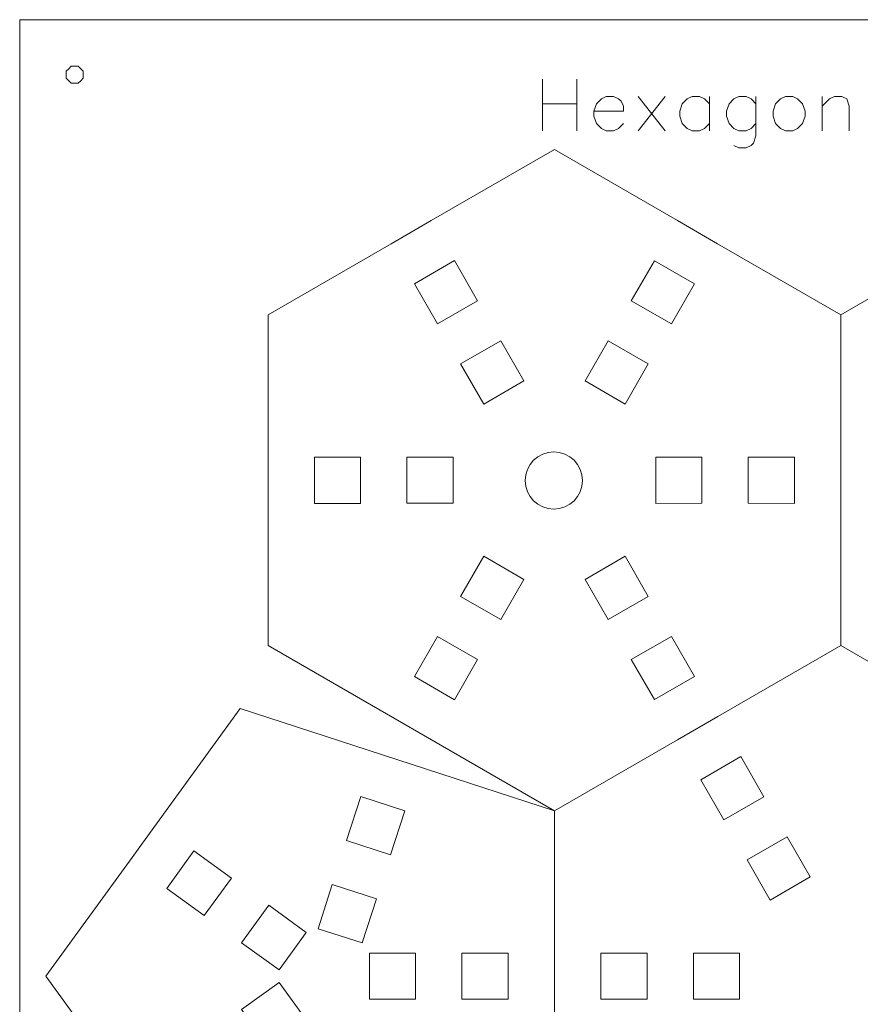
# Model space of a CAD drawing. Header units: millimetres. Extents: x -153 to 179, y -214 to 212.
# Tile 7 of 33: x -153 to -99, y 4 to 68. Entities that reach past the tile are written whole.
import ezdxf
from ezdxf.lldxf.tags import DXFTag

# ---------------------------------------------------------------- set-up
doc = ezdxf.new("R2010")
doc.units = ezdxf.units.MM
doc.header["$MEASUREMENT"] = 0
doc.layers.add('Layer 1', color=7, linetype='Continuous')
tags = doc.linetypes.add('New Line12', pattern=[1.5, 1, -0.5]).pattern_tags.tags
tags[6:7] = [DXFTag(74, 4), DXFTag(75, 0), DXFTag(340, '0'), DXFTag(46, 1.0), DXFTag(50, 0.0), DXFTag(44, 0.0), DXFTag(45, 0.0)]
tags[4:5] = [DXFTag(74, 4), DXFTag(75, 0), DXFTag(340, '0'), DXFTag(46, 1.0), DXFTag(50, 0.0), DXFTag(44, 0.0), DXFTag(45, 0.0)]
tags = doc.linetypes.add('New Line21', pattern=[1.5, 1, -0.5]).pattern_tags.tags
tags[6:7] = [DXFTag(74, 4), DXFTag(75, 0), DXFTag(340, '0'), DXFTag(46, 1.0), DXFTag(50, 0.0), DXFTag(44, 0.0), DXFTag(45, 0.0)]
tags[4:5] = [DXFTag(74, 4), DXFTag(75, 0), DXFTag(340, '0'), DXFTag(46, 1.0), DXFTag(50, 0.0), DXFTag(44, 0.0), DXFTag(45, 0.0)]
tags = doc.linetypes.add('New Line29', pattern=[1.5, 1, -0.5]).pattern_tags.tags
tags[6:7] = [DXFTag(74, 4), DXFTag(75, 0), DXFTag(340, '0'), DXFTag(46, 1.0), DXFTag(50, 0.0), DXFTag(44, 0.0), DXFTag(45, 0.0)]
tags[4:5] = [DXFTag(74, 4), DXFTag(75, 0), DXFTag(340, '0'), DXFTag(46, 1.0), DXFTag(50, 0.0), DXFTag(44, 0.0), DXFTag(45, 0.0)]
tags = doc.linetypes.add('New Line3', pattern=[1.5, 1, -0.5]).pattern_tags.tags
tags[6:7] = [DXFTag(74, 4), DXFTag(75, 0), DXFTag(340, '0'), DXFTag(46, 1.0), DXFTag(50, 0.0), DXFTag(44, 0.0), DXFTag(45, 0.0)]
tags[4:5] = [DXFTag(74, 4), DXFTag(75, 0), DXFTag(340, '0'), DXFTag(46, 1.0), DXFTag(50, 0.0), DXFTag(44, 0.0), DXFTag(45, 0.0)]
tags = doc.linetypes.add('New Line30', pattern=[1.5, 1, -0.5]).pattern_tags.tags
tags[6:7] = [DXFTag(74, 4), DXFTag(75, 0), DXFTag(340, '0'), DXFTag(46, 1.0), DXFTag(50, 0.0), DXFTag(44, 0.0), DXFTag(45, 0.0)]
tags[4:5] = [DXFTag(74, 4), DXFTag(75, 0), DXFTag(340, '0'), DXFTag(46, 1.0), DXFTag(50, 0.0), DXFTag(44, 0.0), DXFTag(45, 0.0)]
tags = doc.linetypes.add('New Line4', pattern=[1.5, 1, -0.5]).pattern_tags.tags
tags[6:7] = [DXFTag(74, 4), DXFTag(75, 0), DXFTag(340, '0'), DXFTag(46, 1.0), DXFTag(50, 0.0), DXFTag(44, 0.0), DXFTag(45, 0.0)]
tags[4:5] = [DXFTag(74, 4), DXFTag(75, 0), DXFTag(340, '0'), DXFTag(46, 1.0), DXFTag(50, 0.0), DXFTag(44, 0.0), DXFTag(45, 0.0)]
tags = doc.linetypes.add('New Line9', pattern=[1.5, 1, -0.5]).pattern_tags.tags
tags[6:7] = [DXFTag(74, 4), DXFTag(75, 0), DXFTag(340, '0'), DXFTag(46, 1.0), DXFTag(50, 0.0), DXFTag(44, 0.0), DXFTag(45, 0.0)]
tags[4:5] = [DXFTag(74, 4), DXFTag(75, 0), DXFTag(340, '0'), DXFTag(46, 1.0), DXFTag(50, 0.0), DXFTag(44, 0.0), DXFTag(45, 0.0)]

msp = doc.modelspace()

# ---------------------------------------------------------------- linework, layer by layer
at = {"layer": 'Layer 1', "color": 1, "lineweight": 9}
msp.add_ellipse((-118.5535, 37.8517), major_axis=(0, 1.8571), ratio=1, dxfattribs=at)
for points, knots in [([(-153.1707, 67.7185), (-153.1707, 67.7185), (-28.1707, 67.7185), (-28.1707, 67.7185), (-28.1707, 67.7185), (-28.1707, 67.7185), (-28.1707, -57.2815), (-28.1707, -57.2815), (-28.1707, -57.2815), (-28.1707, -57.2815), (-153.1707, -57.2815), (-153.1707, -57.2815), (-153.1707, -57.2815), (-153.1707, -57.2815), (-153.1707, 67.7185), (-153.1707, 67.7185)], [0, 0, 0, 0, 0.2, 0.2, 0.2, 0.2, 0.4, 0.4, 0.4, 0.4, 0.6, 0.6, 0.6, 0.6, 1, 1, 1, 1]), ([(-150.1492, 63.9191), (-150.1492, 63.9191), (-150.1492, 64.147), (-150.1492, 64.147), (-150.1492, 64.147), (-150.1492, 64.147), (-150.1492, 64.3748), (-150.1492, 64.3748), (-150.1492, 64.3748), (-150.1492, 64.3748), (-149.9881, 64.5359), (-149.9881, 64.5359), (-149.9881, 64.5359), (-149.9881, 64.5359), (-149.8271, 64.697), (-149.8271, 64.697), (-149.8271, 64.697), (-149.8271, 64.697), (-149.5992, 64.697), (-149.5992, 64.697), (-149.5992, 64.697), (-149.5992, 64.697), (-149.3714, 64.697), (-149.3714, 64.697), (-149.3714, 64.697), (-149.3714, 64.697), (-149.2103, 64.5359), (-149.2103, 64.5359), (-149.2103, 64.5359), (-149.2103, 64.5359), (-149.0492, 64.3748), (-149.0492, 64.3748), (-149.0492, 64.3748), (-149.0492, 64.3748), (-149.0492, 64.147), (-149.0492, 64.147), (-149.0492, 64.147), (-149.0492, 64.147), (-149.0492, 63.9191), (-149.0492, 63.9191), (-149.0492, 63.9191), (-149.0492, 63.9191), (-149.2103, 63.7581), (-149.2103, 63.7581), (-149.2103, 63.7581), (-149.2103, 63.7581), (-149.3714, 63.597), (-149.3714, 63.597), (-149.3714, 63.597), (-149.3714, 63.597), (-149.5992, 63.597), (-149.5992, 63.597), (-149.5992, 63.597), (-149.5992, 63.597), (-149.8271, 63.597), (-149.8271, 63.597), (-149.8271, 63.597), (-149.8271, 63.597), (-149.9881, 63.7581), (-149.9881, 63.7581), (-149.9881, 63.7581), (-149.9881, 63.7581), (-150.1492, 63.9191), (-150.1492, 63.9191)], [0, 0, 0, 0, 0.0588235, 0.0588235, 0.0588235, 0.0588235, 0.1176471, 0.1176471, 0.1176471, 0.1176471, 0.1764706, 0.1764706, 0.1764706, 0.1764706, 0.2352941, 0.2352941, 0.2352941, 0.2352941, 0.2941176, 0.2941176, 0.2941176, 0.2941176, 0.3529412, 0.3529412, 0.3529412, 0.3529412, 0.4117647, 0.4117647, 0.4117647, 0.4117647, 0.4705882, 0.4705882, 0.4705882, 0.4705882, 0.5294118, 0.5294118, 0.5294118, 0.5294118, 0.5882353, 0.5882353, 0.5882353, 0.5882353, 0.6470588, 0.6470588, 0.6470588, 0.6470588, 0.7058824, 0.7058824, 0.7058824, 0.7058824, 0.7647059, 0.7647059, 0.7647059, 0.7647059, 0.8235294, 0.8235294, 0.8235294, 0.8235294, 0.8823529, 0.8823529, 0.8823529, 0.8823529, 1, 1, 1, 1]), ([(-126.0914, 48.0038), (-126.0914, 48.0038), (-123.4933, 49.5038), (-123.4933, 49.5038), (-123.4933, 49.5038), (-123.4933, 49.5038), (-124.9933, 52.1018), (-124.9933, 52.1018), (-124.9933, 52.1018), (-124.9933, 52.1018), (-127.5914, 50.6018), (-127.5914, 50.6018), (-127.5914, 50.6018), (-127.5914, 50.6018), (-126.0914, 48.0038), (-126.0914, 48.0038)], [0, 0, 0, 0, 0.2, 0.2, 0.2, 0.2, 0.4, 0.4, 0.4, 0.4, 0.6, 0.6, 0.6, 0.6, 1, 1, 1, 1]), ([(-113.5306, 49.5022), (-113.5306, 49.5022), (-110.9325, 48.0022), (-110.9325, 48.0022), (-110.9325, 48.0022), (-110.9325, 48.0022), (-109.4325, 50.6003), (-109.4325, 50.6003), (-109.4325, 50.6003), (-109.4325, 50.6003), (-112.0306, 52.1003), (-112.0306, 52.1003), (-112.0306, 52.1003), (-112.0306, 52.1003), (-113.5306, 49.5022), (-113.5306, 49.5022)], [0, 0, 0, 0, 0.2, 0.2, 0.2, 0.2, 0.4, 0.4, 0.4, 0.4, 0.6, 0.6, 0.6, 0.6, 1, 1, 1, 1]), ([(-123.0914, 42.8076), (-123.0914, 42.8076), (-120.4933, 44.3076), (-120.4933, 44.3076), (-120.4933, 44.3076), (-120.4933, 44.3076), (-121.9933, 46.9057), (-121.9933, 46.9057), (-121.9933, 46.9057), (-121.9933, 46.9057), (-124.5914, 45.4057), (-124.5914, 45.4057), (-124.5914, 45.4057), (-124.5914, 45.4057), (-123.0914, 42.8076), (-123.0914, 42.8076)], [0, 0, 0, 0, 0.2, 0.2, 0.2, 0.2, 0.4, 0.4, 0.4, 0.4, 0.6, 0.6, 0.6, 0.6, 1, 1, 1, 1]), ([(-116.5306, 44.3061), (-116.5306, 44.3061), (-113.9325, 42.8061), (-113.9325, 42.8061), (-113.9325, 42.8061), (-113.9325, 42.8061), (-112.4325, 45.4041), (-112.4325, 45.4041), (-112.4325, 45.4041), (-112.4325, 45.4041), (-115.0306, 46.9041), (-115.0306, 46.9041), (-115.0306, 46.9041), (-115.0306, 46.9041), (-116.5306, 44.3061), (-116.5306, 44.3061)], [0, 0, 0, 0, 0.2, 0.2, 0.2, 0.2, 0.4, 0.4, 0.4, 0.4, 0.6, 0.6, 0.6, 0.6, 1, 1, 1, 1]), ([(-131.0741, 36.3735), (-131.0741, 36.3735), (-131.0741, 39.3735), (-131.0741, 39.3735), (-131.0741, 39.3735), (-131.0741, 39.3735), (-134.0741, 39.3736), (-134.0741, 39.3736), (-134.0741, 39.3736), (-134.0741, 39.3736), (-134.0741, 36.3735), (-134.0741, 36.3735), (-134.0741, 36.3735), (-134.0741, 36.3735), (-131.0741, 36.3735), (-131.0741, 36.3735)], [0, 0, 0, 0, 0.2, 0.2, 0.2, 0.2, 0.4, 0.4, 0.4, 0.4, 0.6, 0.6, 0.6, 0.6, 1, 1, 1, 1]), ([(-125.0741, 36.3736), (-125.0741, 36.3736), (-125.0741, 39.3736), (-125.0741, 39.3736), (-125.0741, 39.3736), (-125.0741, 39.3736), (-128.0741, 39.3736), (-128.0741, 39.3736), (-128.0741, 39.3736), (-128.0741, 39.3736), (-128.0741, 36.3736), (-128.0741, 36.3736), (-128.0741, 36.3736), (-128.0741, 36.3736), (-125.0741, 36.3736), (-125.0741, 36.3736)], [0, 0, 0, 0, 0.2, 0.2, 0.2, 0.2, 0.4, 0.4, 0.4, 0.4, 0.6, 0.6, 0.6, 0.6, 1, 1, 1, 1]), ([(-111.9526, 36.3735), (-111.9526, 36.3735), (-111.9526, 39.3735), (-111.9526, 39.3735), (-111.9526, 39.3735), (-111.9526, 39.3735), (-108.9526, 39.3736), (-108.9526, 39.3736), (-108.9526, 39.3736), (-108.9526, 39.3736), (-108.9526, 36.3736), (-108.9526, 36.3736), (-108.9526, 36.3736), (-108.9526, 36.3736), (-111.9526, 36.3735), (-111.9526, 36.3735)], [0, 0, 0, 0, 0.2, 0.2, 0.2, 0.2, 0.4, 0.4, 0.4, 0.4, 0.6, 0.6, 0.6, 0.6, 1, 1, 1, 1]), ([(-105.9526, 36.3736), (-105.9526, 36.3736), (-105.9526, 39.3736), (-105.9526, 39.3736), (-105.9526, 39.3736), (-105.9526, 39.3736), (-102.9526, 39.3736), (-102.9526, 39.3736), (-102.9526, 39.3736), (-102.9526, 39.3736), (-102.9526, 36.3735), (-102.9526, 36.3735), (-102.9526, 36.3735), (-102.9526, 36.3735), (-105.9526, 36.3736), (-105.9526, 36.3736)], [0, 0, 0, 0, 0.2, 0.2, 0.2, 0.2, 0.4, 0.4, 0.4, 0.4, 0.6, 0.6, 0.6, 0.6, 1, 1, 1, 1]), ([(-123.0914, 32.9424), (-123.0914, 32.9424), (-120.4933, 31.4424), (-120.4933, 31.4424), (-120.4933, 31.4424), (-120.4933, 31.4424), (-121.9933, 28.8444), (-121.9933, 28.8444), (-121.9933, 28.8444), (-121.9933, 28.8444), (-124.5914, 30.3444), (-124.5914, 30.3444), (-124.5914, 30.3444), (-124.5914, 30.3444), (-123.0914, 32.9424), (-123.0914, 32.9424)], [0, 0, 0, 0, 0.2, 0.2, 0.2, 0.2, 0.4, 0.4, 0.4, 0.4, 0.6, 0.6, 0.6, 0.6, 1, 1, 1, 1]), ([(-116.5306, 31.444), (-116.5306, 31.444), (-113.9325, 32.944), (-113.9325, 32.944), (-113.9325, 32.944), (-113.9325, 32.944), (-112.4325, 30.3459), (-112.4325, 30.3459), (-112.4325, 30.3459), (-112.4325, 30.3459), (-115.0306, 28.8459), (-115.0306, 28.8459), (-115.0306, 28.8459), (-115.0306, 28.8459), (-116.5306, 31.444), (-116.5306, 31.444)], [0, 0, 0, 0, 0.2, 0.2, 0.2, 0.2, 0.4, 0.4, 0.4, 0.4, 0.6, 0.6, 0.6, 0.6, 1, 1, 1, 1]), ([(-126.0914, 27.7463), (-126.0914, 27.7463), (-123.4933, 26.2463), (-123.4933, 26.2463), (-123.4933, 26.2463), (-123.4933, 26.2463), (-124.9933, 23.6482), (-124.9933, 23.6482), (-124.9933, 23.6482), (-124.9933, 23.6482), (-127.5914, 25.1482), (-127.5914, 25.1482), (-127.5914, 25.1482), (-127.5914, 25.1482), (-126.0914, 27.7463), (-126.0914, 27.7463)], [0, 0, 0, 0, 0.2, 0.2, 0.2, 0.2, 0.4, 0.4, 0.4, 0.4, 0.6, 0.6, 0.6, 0.6, 1, 1, 1, 1]), ([(-113.5306, 26.2478), (-113.5306, 26.2478), (-110.9325, 27.7478), (-110.9325, 27.7478), (-110.9325, 27.7478), (-110.9325, 27.7478), (-109.4325, 25.1498), (-109.4325, 25.1498), (-109.4325, 25.1498), (-109.4325, 25.1498), (-112.0306, 23.6498), (-112.0306, 23.6498), (-112.0306, 23.6498), (-112.0306, 23.6498), (-113.5306, 26.2478), (-113.5306, 26.2478)], [0, 0, 0, 0, 0.2, 0.2, 0.2, 0.2, 0.4, 0.4, 0.4, 0.4, 0.6, 0.6, 0.6, 0.6, 1, 1, 1, 1]), ([(-104.9325, 17.3586), (-104.9325, 17.3586), (-107.5306, 15.8586), (-107.5306, 15.8586), (-107.5306, 15.8586), (-107.5306, 15.8586), (-109.0306, 18.4567), (-109.0306, 18.4567), (-109.0306, 18.4567), (-109.0306, 18.4567), (-106.4325, 19.9567), (-106.4325, 19.9567), (-106.4325, 19.9567), (-106.4325, 19.9567), (-104.9325, 17.3586), (-104.9325, 17.3586)], [0, 0, 0, 0, 0.2, 0.2, 0.2, 0.2, 0.4, 0.4, 0.4, 0.4, 0.6, 0.6, 0.6, 0.6, 1, 1, 1, 1]), ([(-129.1284, 13.5855), (-129.1284, 13.5855), (-131.9815, 14.5125), (-131.9815, 14.5125), (-131.9815, 14.5125), (-131.9815, 14.5125), (-131.0545, 17.3657), (-131.0545, 17.3657), (-131.0545, 17.3657), (-131.0545, 17.3657), (-128.2013, 16.4386), (-128.2013, 16.4386), (-128.2013, 16.4386), (-128.2013, 16.4386), (-129.1284, 13.5855), (-129.1284, 13.5855)], [0, 0, 0, 0, 0.2, 0.2, 0.2, 0.2, 0.4, 0.4, 0.4, 0.4, 0.6, 0.6, 0.6, 0.6, 1, 1, 1, 1]), ([(-101.9325, 12.1624), (-101.9325, 12.1624), (-104.5306, 10.6624), (-104.5306, 10.6624), (-104.5306, 10.6624), (-104.5306, 10.6624), (-106.0306, 13.2605), (-106.0306, 13.2605), (-106.0306, 13.2605), (-106.0306, 13.2605), (-103.4325, 14.7605), (-103.4325, 14.7605), (-103.4325, 14.7605), (-103.4325, 14.7605), (-101.9325, 12.1624), (-101.9325, 12.1624)], [0, 0, 0, 0, 0.2, 0.2, 0.2, 0.2, 0.4, 0.4, 0.4, 0.4, 0.6, 0.6, 0.6, 0.6, 1, 1, 1, 1]), ([(-139.453, 12.0849), (-139.453, 12.0849), (-141.2163, 9.6578), (-141.2163, 9.6578), (-141.2163, 9.6578), (-141.2163, 9.6578), (-143.6434, 11.4211), (-143.6434, 11.4211), (-143.6434, 11.4211), (-143.6434, 11.4211), (-141.88, 13.8482), (-141.88, 13.8482), (-141.88, 13.8482), (-141.88, 13.8482), (-139.453, 12.0849), (-139.453, 12.0849)], [0, 0, 0, 0, 0.2, 0.2, 0.2, 0.2, 0.4, 0.4, 0.4, 0.4, 0.6, 0.6, 0.6, 0.6, 1, 1, 1, 1]), ([(-130.9825, 7.8791), (-130.9825, 7.8791), (-133.8356, 8.8062), (-133.8356, 8.8062), (-133.8356, 8.8062), (-133.8356, 8.8062), (-132.9086, 11.6594), (-132.9086, 11.6594), (-132.9086, 11.6594), (-132.9086, 11.6594), (-130.0554, 10.7323), (-130.0554, 10.7323), (-130.0554, 10.7323), (-130.0554, 10.7323), (-130.9825, 7.8791), (-130.9825, 7.8791)], [0, 0, 0, 0, 0.2, 0.2, 0.2, 0.2, 0.4, 0.4, 0.4, 0.4, 0.6, 0.6, 0.6, 0.6, 1, 1, 1, 1]), ([(-134.5989, 8.5581), (-134.5989, 8.5581), (-136.3622, 6.1311), (-136.3622, 6.1311), (-136.3622, 6.1311), (-136.3622, 6.1311), (-138.7893, 7.8944), (-138.7893, 7.8944), (-138.7893, 7.8944), (-138.7893, 7.8944), (-137.0259, 10.3215), (-137.0259, 10.3215), (-137.0259, 10.3215), (-137.0259, 10.3215), (-134.5989, 8.5581), (-134.5989, 8.5581)], [0, 0, 0, 0, 0.2, 0.2, 0.2, 0.2, 0.4, 0.4, 0.4, 0.4, 0.6, 0.6, 0.6, 0.6, 1, 1, 1, 1]), ([(-130.5106, 4.2299), (-130.5106, 4.2299), (-130.5106, 7.2299), (-130.5106, 7.2299), (-130.5106, 7.2299), (-130.5106, 7.2299), (-127.5106, 7.2299), (-127.5106, 7.2299), (-127.5106, 7.2299), (-127.5106, 7.2299), (-127.5106, 4.2299), (-127.5106, 4.2299), (-127.5106, 4.2299), (-127.5106, 4.2299), (-130.5106, 4.2299), (-130.5106, 4.2299)], [0, 0, 0, 0, 0.2, 0.2, 0.2, 0.2, 0.4, 0.4, 0.4, 0.4, 0.6, 0.6, 0.6, 0.6, 1, 1, 1, 1]), ([(-124.5106, 4.2299), (-124.5106, 4.2299), (-124.5106, 7.2299), (-124.5106, 7.2299), (-124.5106, 7.2299), (-124.5106, 7.2299), (-121.5106, 7.2299), (-121.5106, 7.2299), (-121.5106, 7.2299), (-121.5106, 7.2299), (-121.5106, 4.2299), (-121.5106, 4.2299), (-121.5106, 4.2299), (-121.5106, 4.2299), (-124.5106, 4.2299), (-124.5106, 4.2299)], [0, 0, 0, 0, 0.2, 0.2, 0.2, 0.2, 0.4, 0.4, 0.4, 0.4, 0.6, 0.6, 0.6, 0.6, 1, 1, 1, 1]), ([(-112.5105, 4.23), (-112.5105, 4.23), (-112.5105, 7.23), (-112.5105, 7.23), (-112.5105, 7.23), (-112.5105, 7.23), (-115.5105, 7.23), (-115.5105, 7.23), (-115.5105, 7.23), (-115.5105, 7.23), (-115.5105, 4.2299), (-115.5105, 4.2299), (-115.5105, 4.2299), (-115.5105, 4.2299), (-112.5105, 4.23), (-112.5105, 4.23)], [0, 0, 0, 0, 0.2, 0.2, 0.2, 0.2, 0.4, 0.4, 0.4, 0.4, 0.6, 0.6, 0.6, 0.6, 1, 1, 1, 1]), ([(-106.5105, 4.2299), (-106.5105, 4.2299), (-106.5105, 7.2299), (-106.5105, 7.2299), (-106.5105, 7.2299), (-106.5105, 7.2299), (-109.5105, 7.23), (-109.5105, 7.23), (-109.5105, 7.23), (-109.5105, 7.23), (-109.5105, 4.23), (-109.5105, 4.23), (-109.5105, 4.23), (-109.5105, 4.23), (-106.5105, 4.2299), (-106.5105, 4.2299)], [0, 0, 0, 0, 0.2, 0.2, 0.2, 0.2, 0.4, 0.4, 0.4, 0.4, 0.6, 0.6, 0.6, 0.6, 1, 1, 1, 1]), ([(-134.5989, 2.9016), (-134.5989, 2.9016), (-136.3622, 5.3286), (-136.3622, 5.3286), (-136.3622, 5.3286), (-136.3622, 5.3286), (-138.7893, 3.5653), (-138.7893, 3.5653), (-138.7893, 3.5653), (-138.7893, 3.5653), (-137.0259, 1.1382), (-137.0259, 1.1382), (-137.0259, 1.1382), (-137.0259, 1.1382), (-134.5989, 2.9016), (-134.5989, 2.9016)], [0, 0, 0, 0, 0.2, 0.2, 0.2, 0.2, 0.4, 0.4, 0.4, 0.4, 0.6, 0.6, 0.6, 0.6, 1, 1, 1, 1])]:
    msp.add_open_spline(points, degree=3, knots=knots, dxfattribs=at)
at = {"layer": 'Layer 1', "color": 5, "lineweight": 9}
for points in [[(-119.2906, 63.8599), (-119.2906, 63.8599), (-119.2906, 60.521), (-119.2906, 60.521)], [(-117.0606, 63.8599), (-117.0606, 63.8599), (-117.0606, 60.521), (-117.0606, 60.521)], [(-113.0896, 62.7509), (-113.0896, 62.7509), (-111.3366, 60.521), (-111.3366, 60.521)], [(-111.3366, 62.7509), (-111.3366, 62.7509), (-113.0896, 60.521), (-113.0896, 60.521)], [(-108.4746, 62.7509), (-108.4746, 62.7509), (-108.4746, 60.521), (-108.4746, 60.521)], [(-101.1646, 62.7509), (-101.1646, 62.7509), (-101.1646, 60.521), (-101.1646, 60.521)], [(-119.2906, 62.2739), (-119.2906, 62.2739), (-117.0606, 62.2739), (-117.0606, 62.2739)]]:
    msp.add_open_spline(points, degree=3, dxfattribs=at)
for points, knots in [([(-115.9516, 61.7969), (-115.9516, 61.7969), (-114.0436, 61.7969), (-114.0436, 61.7969), (-114.0436, 61.7969), (-114.0436, 61.7969), (-114.0436, 62.1069), (-114.0436, 62.1069), (-114.0436, 62.1069), (-114.0436, 62.1069), (-114.1986, 62.4289), (-114.1986, 62.4289), (-114.1986, 62.4289), (-114.1986, 62.4289), (-114.3536, 62.5839), (-114.3536, 62.5839), (-114.3536, 62.5839), (-114.3536, 62.5839), (-114.6756, 62.7509), (-114.6756, 62.7509), (-114.6756, 62.7509), (-114.6756, 62.7509), (-115.1526, 62.7509), (-115.1526, 62.7509), (-115.1526, 62.7509), (-115.1526, 62.7509), (-115.4746, 62.5839), (-115.4746, 62.5839), (-115.4746, 62.5839), (-115.4746, 62.5839), (-115.7847, 62.2739), (-115.7847, 62.2739), (-115.7847, 62.2739), (-115.7847, 62.2739), (-115.9516, 61.7969), (-115.9516, 61.7969), (-115.9516, 61.7969), (-115.9516, 61.7969), (-115.9516, 61.4749), (-115.9516, 61.4749), (-115.9516, 61.4749), (-115.9516, 61.4749), (-115.7847, 60.9979), (-115.7847, 60.9979), (-115.7847, 60.9979), (-115.7847, 60.9979), (-115.4746, 60.676), (-115.4746, 60.676), (-115.4746, 60.676), (-115.4746, 60.676), (-115.1526, 60.521), (-115.1526, 60.521), (-115.1526, 60.521), (-115.1526, 60.521), (-114.6756, 60.521), (-114.6756, 60.521), (-114.6756, 60.521), (-114.6756, 60.521), (-114.3536, 60.676), (-114.3536, 60.676), (-114.3536, 60.676), (-114.3536, 60.676), (-114.0436, 60.9979), (-114.0436, 60.9979)], [0, 0, 0, 0, 0.0588235, 0.0588235, 0.0588235, 0.0588235, 0.1176471, 0.1176471, 0.1176471, 0.1176471, 0.1764706, 0.1764706, 0.1764706, 0.1764706, 0.2352941, 0.2352941, 0.2352941, 0.2352941, 0.2941176, 0.2941176, 0.2941176, 0.2941176, 0.3529412, 0.3529412, 0.3529412, 0.3529412, 0.4117647, 0.4117647, 0.4117647, 0.4117647, 0.4705882, 0.4705882, 0.4705882, 0.4705882, 0.5294118, 0.5294118, 0.5294118, 0.5294118, 0.5882353, 0.5882353, 0.5882353, 0.5882353, 0.6470588, 0.6470588, 0.6470588, 0.6470588, 0.7058824, 0.7058824, 0.7058824, 0.7058824, 0.7647059, 0.7647059, 0.7647059, 0.7647059, 0.8235294, 0.8235294, 0.8235294, 0.8235294, 0.8823529, 0.8823529, 0.8823529, 0.8823529, 1, 1, 1, 1]), ([(-108.4746, 62.2739), (-108.4746, 62.2739), (-108.7966, 62.5839), (-108.7966, 62.5839), (-108.7966, 62.5839), (-108.7966, 62.5839), (-109.1067, 62.7509), (-109.1067, 62.7509), (-109.1067, 62.7509), (-109.1067, 62.7509), (-109.5837, 62.7509), (-109.5837, 62.7509), (-109.5837, 62.7509), (-109.5837, 62.7509), (-109.9056, 62.5839), (-109.9056, 62.5839), (-109.9056, 62.5839), (-109.9056, 62.5839), (-110.2276, 62.2739), (-110.2276, 62.2739), (-110.2276, 62.2739), (-110.2276, 62.2739), (-110.3826, 61.7969), (-110.3826, 61.7969), (-110.3826, 61.7969), (-110.3826, 61.7969), (-110.3826, 61.4749), (-110.3826, 61.4749), (-110.3826, 61.4749), (-110.3826, 61.4749), (-110.2276, 60.9979), (-110.2276, 60.9979), (-110.2276, 60.9979), (-110.2276, 60.9979), (-109.9056, 60.676), (-109.9056, 60.676), (-109.9056, 60.676), (-109.9056, 60.676), (-109.5837, 60.521), (-109.5837, 60.521), (-109.5837, 60.521), (-109.5837, 60.521), (-109.1067, 60.521), (-109.1067, 60.521), (-109.1067, 60.521), (-109.1067, 60.521), (-108.7966, 60.676), (-108.7966, 60.676), (-108.7966, 60.676), (-108.7966, 60.676), (-108.4746, 60.9979), (-108.4746, 60.9979)], [0, 0, 0, 0, 0.0714286, 0.0714286, 0.0714286, 0.0714286, 0.1428571, 0.1428571, 0.1428571, 0.1428571, 0.2142857, 0.2142857, 0.2142857, 0.2142857, 0.2857143, 0.2857143, 0.2857143, 0.2857143, 0.3571429, 0.3571429, 0.3571429, 0.3571429, 0.4285714, 0.4285714, 0.4285714, 0.4285714, 0.5, 0.5, 0.5, 0.5, 0.5714286, 0.5714286, 0.5714286, 0.5714286, 0.6428571, 0.6428571, 0.6428571, 0.6428571, 0.7142857, 0.7142857, 0.7142857, 0.7142857, 0.7857143, 0.7857143, 0.7857143, 0.7857143, 0.8571429, 0.8571429, 0.8571429, 0.8571429, 1, 1, 1, 1]), ([(-105.4576, 62.2739), (-105.4576, 62.2739), (-105.7677, 62.5839), (-105.7677, 62.5839), (-105.7677, 62.5839), (-105.7677, 62.5839), (-106.0897, 62.7509), (-106.0897, 62.7509), (-106.0897, 62.7509), (-106.0897, 62.7509), (-106.5667, 62.7509), (-106.5667, 62.7509), (-106.5667, 62.7509), (-106.5667, 62.7509), (-106.8887, 62.5839), (-106.8887, 62.5839), (-106.8887, 62.5839), (-106.8887, 62.5839), (-107.1987, 62.2739), (-107.1987, 62.2739), (-107.1987, 62.2739), (-107.1987, 62.2739), (-107.3657, 61.7969), (-107.3657, 61.7969), (-107.3657, 61.7969), (-107.3657, 61.7969), (-107.3657, 61.4749), (-107.3657, 61.4749), (-107.3657, 61.4749), (-107.3657, 61.4749), (-107.1987, 60.9979), (-107.1987, 60.9979), (-107.1987, 60.9979), (-107.1987, 60.9979), (-106.8887, 60.676), (-106.8887, 60.676), (-106.8887, 60.676), (-106.8887, 60.676), (-106.5667, 60.521), (-106.5667, 60.521), (-106.5667, 60.521), (-106.5667, 60.521), (-106.0897, 60.521), (-106.0897, 60.521), (-106.0897, 60.521), (-106.0897, 60.521), (-105.7677, 60.676), (-105.7677, 60.676), (-105.7677, 60.676), (-105.7677, 60.676), (-105.4576, 60.9979), (-105.4576, 60.9979)], [0, 0, 0, 0, 0.0714286, 0.0714286, 0.0714286, 0.0714286, 0.1428571, 0.1428571, 0.1428571, 0.1428571, 0.2142857, 0.2142857, 0.2142857, 0.2142857, 0.2857143, 0.2857143, 0.2857143, 0.2857143, 0.3571429, 0.3571429, 0.3571429, 0.3571429, 0.4285714, 0.4285714, 0.4285714, 0.4285714, 0.5, 0.5, 0.5, 0.5, 0.5714286, 0.5714286, 0.5714286, 0.5714286, 0.6428571, 0.6428571, 0.6428571, 0.6428571, 0.7142857, 0.7142857, 0.7142857, 0.7142857, 0.7857143, 0.7857143, 0.7857143, 0.7857143, 0.8571429, 0.8571429, 0.8571429, 0.8571429, 1, 1, 1, 1]), ([(-105.4576, 62.7509), (-105.4576, 62.7509), (-105.4576, 60.199), (-105.4576, 60.199), (-105.4576, 60.199), (-105.4576, 60.199), (-105.6127, 59.722), (-105.6127, 59.722), (-105.6127, 59.722), (-105.6127, 59.722), (-105.7677, 59.5669), (-105.7677, 59.5669), (-105.7677, 59.5669), (-105.7677, 59.5669), (-106.0897, 59.4119), (-106.0897, 59.4119), (-106.0897, 59.4119), (-106.0897, 59.4119), (-106.5667, 59.4119), (-106.5667, 59.4119), (-106.5667, 59.4119), (-106.5667, 59.4119), (-106.8887, 59.5669), (-106.8887, 59.5669)], [0, 0, 0, 0, 0.1428571, 0.1428571, 0.1428571, 0.1428571, 0.2857143, 0.2857143, 0.2857143, 0.2857143, 0.4285714, 0.4285714, 0.4285714, 0.4285714, 0.5714286, 0.5714286, 0.5714286, 0.5714286, 0.7142857, 0.7142857, 0.7142857, 0.7142857, 1, 1, 1, 1]), ([(-103.5497, 62.7509), (-103.5497, 62.7509), (-103.8596, 62.5839), (-103.8596, 62.5839), (-103.8596, 62.5839), (-103.8596, 62.5839), (-104.1816, 62.2739), (-104.1816, 62.2739), (-104.1816, 62.2739), (-104.1816, 62.2739), (-104.3367, 61.7969), (-104.3367, 61.7969), (-104.3367, 61.7969), (-104.3367, 61.7969), (-104.3367, 61.4749), (-104.3367, 61.4749), (-104.3367, 61.4749), (-104.3367, 61.4749), (-104.1816, 60.9979), (-104.1816, 60.9979), (-104.1816, 60.9979), (-104.1816, 60.9979), (-103.8596, 60.676), (-103.8596, 60.676), (-103.8596, 60.676), (-103.8596, 60.676), (-103.5497, 60.521), (-103.5497, 60.521), (-103.5497, 60.521), (-103.5497, 60.521), (-103.0727, 60.521), (-103.0727, 60.521), (-103.0727, 60.521), (-103.0727, 60.521), (-102.7507, 60.676), (-102.7507, 60.676), (-102.7507, 60.676), (-102.7507, 60.676), (-102.4287, 60.9979), (-102.4287, 60.9979), (-102.4287, 60.9979), (-102.4287, 60.9979), (-102.2737, 61.4749), (-102.2737, 61.4749), (-102.2737, 61.4749), (-102.2737, 61.4749), (-102.2737, 61.7969), (-102.2737, 61.7969), (-102.2737, 61.7969), (-102.2737, 61.7969), (-102.4287, 62.2739), (-102.4287, 62.2739), (-102.4287, 62.2739), (-102.4287, 62.2739), (-102.7507, 62.5839), (-102.7507, 62.5839), (-102.7507, 62.5839), (-102.7507, 62.5839), (-103.0727, 62.7509), (-103.0727, 62.7509), (-103.0727, 62.7509), (-103.0727, 62.7509), (-103.5497, 62.7509), (-103.5497, 62.7509)], [0, 0, 0, 0, 0.0588235, 0.0588235, 0.0588235, 0.0588235, 0.1176471, 0.1176471, 0.1176471, 0.1176471, 0.1764706, 0.1764706, 0.1764706, 0.1764706, 0.2352941, 0.2352941, 0.2352941, 0.2352941, 0.2941176, 0.2941176, 0.2941176, 0.2941176, 0.3529412, 0.3529412, 0.3529412, 0.3529412, 0.4117647, 0.4117647, 0.4117647, 0.4117647, 0.4705882, 0.4705882, 0.4705882, 0.4705882, 0.5294118, 0.5294118, 0.5294118, 0.5294118, 0.5882353, 0.5882353, 0.5882353, 0.5882353, 0.6470588, 0.6470588, 0.6470588, 0.6470588, 0.7058824, 0.7058824, 0.7058824, 0.7058824, 0.7647059, 0.7647059, 0.7647059, 0.7647059, 0.8235294, 0.8235294, 0.8235294, 0.8235294, 0.8823529, 0.8823529, 0.8823529, 0.8823529, 1, 1, 1, 1]), ([(-101.1646, 62.1069), (-101.1646, 62.1069), (-100.6876, 62.5839), (-100.6876, 62.5839), (-100.6876, 62.5839), (-100.6876, 62.5839), (-100.3657, 62.7509), (-100.3657, 62.7509), (-100.3657, 62.7509), (-100.3657, 62.7509), (-99.8887, 62.7509), (-99.8887, 62.7509), (-99.8887, 62.7509), (-99.8887, 62.7509), (-99.5667, 62.5839), (-99.5667, 62.5839), (-99.5667, 62.5839), (-99.5667, 62.5839), (-99.4117, 62.1069), (-99.4117, 62.1069), (-99.4117, 62.1069), (-99.4117, 62.1069), (-99.4117, 60.521), (-99.4117, 60.521)], [0, 0, 0, 0, 0.1428571, 0.1428571, 0.1428571, 0.1428571, 0.2857143, 0.2857143, 0.2857143, 0.2857143, 0.4285714, 0.4285714, 0.4285714, 0.4285714, 0.5714286, 0.5714286, 0.5714286, 0.5714286, 0.7142857, 0.7142857, 0.7142857, 0.7142857, 1, 1, 1, 1])]:
    msp.add_open_spline(points, degree=3, knots=knots, dxfattribs=at)
at = {"layer": 'Layer 1', "color": 1, "lineweight": 9}
for points in [[(-126.496, 54.6984), (-126.496, 54.6984), (-118.516, 59.3057), (-118.516, 59.3057)], [(-110.536, 54.6984), (-110.536, 54.6984), (-118.516, 59.3057), (-118.516, 59.3057)], [(-137.0741, 48.5911), (-137.0741, 48.5911), (-129.0941, 53.1984), (-129.0941, 53.1984)], [(-99.9579, 48.5911), (-99.9579, 48.5911), (-107.9379, 53.1984), (-107.9379, 53.1984)], [(-99.9579, 48.5912), (-99.9579, 48.5912), (-91.9779, 53.1985), (-91.9779, 53.1985)], [(-137.074, 39.3766), (-137.074, 39.3766), (-137.0741, 48.5911), (-137.0741, 48.5911)], [(-99.9498, 39.3781), (-99.9498, 39.3781), (-99.9499, 48.5926), (-99.9499, 48.5926)], [(-137.074, 27.162), (-137.074, 27.162), (-137.074, 36.3765), (-137.074, 36.3765)], [(-99.9497, 27.1635), (-99.9497, 27.1635), (-99.9498, 36.378), (-99.9498, 36.378)], [(-118.5106, 16.4444), (-118.5106, 16.4444), (-137.0741, 27.159), (-137.0741, 27.159)], [(-107.9325, 22.5517), (-107.9325, 22.5517), (-99.9525, 27.1589), (-99.9525, 27.1589)], [(-91.9726, 22.5517), (-91.9726, 22.5517), (-99.9526, 27.1589), (-99.9526, 27.1589)], [(-138.8908, 23.0663), (-138.8908, 23.0663), (-144.3013, 15.6074), (-144.3013, 15.6074)], [(-138.8908, 23.0663), (-138.8908, 23.0663), (-118.5106, 16.4444), (-118.5106, 16.4444)], [(-118.5106, 16.4444), (-118.5106, 16.4444), (-110.5307, 21.0516), (-110.5307, 21.0516)], [(-118.5106, 7.2299), (-118.5106, 7.2299), (-118.5106, 16.4444), (-118.5106, 16.4444)], [(-146.0628, 13.179), (-146.0628, 13.179), (-151.4732, 5.7202), (-151.4732, 5.7202)], [(-146.0628, -1.7386), (-146.0628, -1.7386), (-151.4732, 5.7202), (-151.4732, 5.7202)], [(-118.5105, -4.9847), (-118.5105, -4.9847), (-118.5106, 4.2298), (-118.5106, 4.2298)]]:
    msp.add_open_spline(points, degree=3, dxfattribs=at)
at = {"layer": 'Layer 1', "color": 1, "linetype": 'New Line29', "lineweight": 9}
msp.add_open_spline([(-129.0941, 53.1984), (-129.0941, 53.1984), (-126.496, 54.6984), (-126.496, 54.6984)], degree=3, dxfattribs=at)
at = {"layer": 'Layer 1', "color": 1, "linetype": 'New Line30', "lineweight": 9}
msp.add_open_spline([(-107.9379, 53.1984), (-107.9379, 53.1984), (-110.536, 54.6984), (-110.536, 54.6984)], degree=3, dxfattribs=at)
at = {"layer": 'Layer 1', "color": 1, "linetype": 'New Line4', "lineweight": 9}
msp.add_open_spline([(-137.074, 36.3765), (-137.074, 36.3765), (-137.074, 39.3766), (-137.074, 39.3766)], degree=3, dxfattribs=at)
at = {"layer": 'Layer 1', "color": 1, "linetype": 'New Line3', "lineweight": 9}
msp.add_open_spline([(-99.9498, 36.378), (-99.9498, 36.378), (-99.9498, 39.3781), (-99.9498, 39.3781)], degree=3, dxfattribs=at)
at = {"layer": 'Layer 1', "color": 1, "linetype": 'New Line21', "lineweight": 9}
msp.add_open_spline([(-110.5307, 21.0516), (-110.5307, 21.0516), (-107.9325, 22.5517), (-107.9325, 22.5517)], degree=3, dxfattribs=at)
at = {"layer": 'Layer 1', "color": 1, "linetype": 'New Line12', "lineweight": 9}
msp.add_open_spline([(-144.3013, 15.6074), (-144.3013, 15.6074), (-146.0628, 13.179), (-146.0628, 13.179)], degree=3, dxfattribs=at)
at = {"layer": 'Layer 1', "color": 1, "linetype": 'New Line9', "lineweight": 9}
msp.add_open_spline([(-118.5106, 4.2298), (-118.5106, 4.2298), (-118.5106, 7.2299), (-118.5106, 7.2299)], degree=3, dxfattribs=at)

doc.saveas('drawing.dxf')
